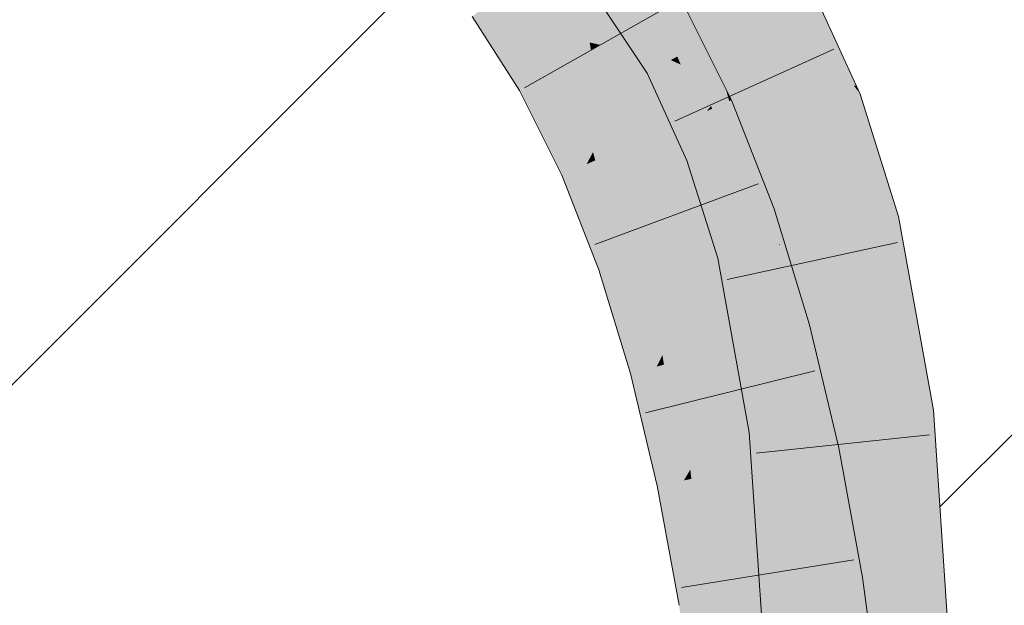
# Model space of a CAD drawing. Extents: x -620 to 300, y 62 to 1107.
# Tile 157 of 256: x 188.384 to 189.711, y 721.503 to 722.291. Entities that reach past the tile are written whole.
import ezdxf
from ezdxf.lldxf.tags import DXFTag

# ---------------------------------------------------------------- set-up
doc = ezdxf.new("R2010")
doc.units = 0
doc.layers.get('0').update_dxf_attribs({"lineweight": 35})
for name, color, linetype, lineweight, true_color in [('E_Detail_Beschriftung', 7, 'Continuous', 13, 0x009900), ('E_Detail_Wandschraffur', 7, 'Continuous', 5, 0xc0c0c0), ('E_Leerrohr 25-A06G9G0X8I', 7, 'Continuous', 9, 0xff8000), ('E_Leerrohr 25-Shading', 7, 'Continuous', 9, 0xff8000)]:
    doc.layers.add(name, color=color, linetype=linetype, lineweight=lineweight, true_color=true_color)
doc.styles.get("Standard").update_dxf_attribs({"font": 'ARIALN.TTF'})
tags = doc.linetypes.add('fein_strichliert', pattern=[4, 1, -2, 1]).pattern_tags.tags
tags[8:9] = [DXFTag(74, 4), DXFTag(75, 0), DXFTag(340, '0'), DXFTag(46, 0.0), DXFTag(50, 0.0), DXFTag(44, 0.0), DXFTag(45, 0.0)]
tags[6:7] = [DXFTag(74, 4), DXFTag(75, 0), DXFTag(340, '0'), DXFTag(46, 0.0), DXFTag(50, 0.0), DXFTag(44, 0.0), DXFTag(45, 0.0)]
tags[4:5] = [DXFTag(74, 4), DXFTag(75, 0), DXFTag(340, '0'), DXFTag(46, 0.0), DXFTag(50, 0.0), DXFTag(44, 0.0), DXFTag(45, 0.0)]

# ---------------------------------------------------------------- blocks, each defined once
blk = doc.blocks.new('Shading-A06G9FMP8I', base_point=(188.1987, 722.6844))
at = {"layer": 'E_Leerrohr 25-Shading', "color": 31, "true_color": 0xfabd7f}
for points in [[(189.3387, 722.2794), (189.416, 722.3221), (189.2616, 722.3961), (189.3321, 722.4495)], [(189.1665, 722.421), (189.095, 722.369), (189.2435, 722.3005), (189.1665, 722.257)], [(189.2892, 722.252), (189.3387, 722.2794), (189.2353, 722.3762), (189.2616, 722.3961)], [(189.2353, 722.3762), (189.2214, 722.3657), (189.2892, 722.252), (189.278, 722.2458)], [(189.0442, 722.2845), (189.095, 722.369), (189.0338, 722.3244)], [(189.0442, 722.2845), (189.152, 722.2603), (189.095, 722.369), (189.1476, 722.2867)], [(189.278, 722.2458), (189.2214, 722.3657), (189.2701, 722.2414), (189.2101, 722.3571)], [(189.2701, 722.2414), (189.2101, 722.3571), (189.2668, 722.2396), (189.2024, 722.3513)], [(189.2613, 722.2366), (189.2613, 722.2366), (189.1911, 722.3428), (189.2509, 722.2612)], [(189.1911, 722.3428), (189.2509, 722.2612), (189.2347, 722.2952), (189.2418, 722.283)], [(189.0338, 722.3244), (189.0235, 722.317), (189.0442, 722.2845)], [(189.3387, 722.2794), (189.3836, 722.1815), (189.416, 722.3221), (189.4738, 722.1964)], [(189.2435, 722.3005), (189.1665, 722.257), (189.3096, 722.1678), (189.2287, 722.1321)], [(189.0895, 722.2136), (189.1538, 722.2498), (189.0442, 722.2845), (189.152, 722.2603)], [(189.152, 722.2603), (189.1665, 722.257), (189.1476, 722.2867)], [(189.2509, 722.2612), (189.2668, 722.2396), (189.2418, 722.283)], [(189.3387, 722.2794), (189.2892, 722.252), (189.3836, 722.1815), (189.3006, 722.2189)], [(189.1538, 722.2498), (189.1665, 722.257), (189.152, 722.2603)], [(189.1737, 722.145), (189.1987, 722.1923), (189.1538, 722.2498), (189.1665, 722.257)], [(189.2613, 722.2366), (189.2668, 722.2396), (189.2509, 722.2612)], [(189.1566, 722.1127), (189.1737, 722.145), (189.1241, 722.2331), (189.1538, 722.2498)], [(189.2747, 722.2305), (189.2701, 722.2414), (189.2701, 722.2326), (189.2668, 722.2396)], [(189.2856, 722.2256), (189.278, 722.2458), (189.2747, 722.2305), (189.2701, 722.2414)], [(189.3006, 722.2189), (189.2892, 722.252), (189.2856, 722.2256), (189.278, 722.2458)], [(189.0895, 722.2136), (189.1479, 722.0964), (189.1241, 722.2331), (189.1566, 722.1127)], [(189.2668, 722.2396), (189.2613, 722.2366), (189.2701, 722.2326)], [(189.3172, 722.1146), (189.3087, 722.1445), (189.2613, 722.2366)], [(189.2613, 722.2366), (189.3087, 722.1445), (189.3027, 722.1646), (189.3035, 722.1627)], [(189.2613, 722.2366), (189.3027, 722.1646), (189.2701, 722.2326)], [(189.3027, 722.1646), (189.2747, 722.2305), (189.2701, 722.2326)], [(189.3266, 722.1182), (189.2856, 722.2256), (189.323, 722.1168), (189.2747, 722.2305)], [(189.3343, 722.1212), (189.3006, 722.2189), (189.3266, 722.1182), (189.2856, 722.2256)], [(189.3836, 722.1815), (189.3006, 722.2189), (189.3901, 722.1425), (189.3343, 722.1212)], [(189.2074, 722.1227), (189.1987, 722.1923), (189.1802, 722.1107), (189.1737, 722.145)], [(189.2287, 722.1321), (189.1987, 722.1923), (189.2074, 722.1227)], [(189.3836, 722.1815), (189.3998, 722.1462), (189.4738, 722.1964), (189.4824, 722.1777)], [(189.3901, 722.1425), (189.3998, 722.1462), (189.3836, 722.1815)], [(189.4463, 721.9979), (189.5324, 722.0178), (189.3998, 722.1462), (189.4824, 722.1777)], [(189.3096, 722.1678), (189.2287, 722.1321), (189.3658, 722.0242), (189.2823, 721.9952)], [(189.3087, 722.1445), (189.323, 722.1168), (189.3035, 722.1627)], [(189.1802, 722.1107), (189.1737, 722.145), (189.1596, 722.1016), (189.1566, 722.1127)], [(189.3172, 722.1146), (189.323, 722.1168), (189.3087, 722.1445)], [(189.3901, 722.1425), (189.3343, 722.1212), (189.406, 721.9886), (189.373, 721.9811)], [(189.3992, 722.1459), (189.3901, 722.1425), (189.4082, 721.9891), (189.4035, 722.0129)], [(189.426, 721.9933), (189.4463, 721.9979), (189.3992, 722.1459), (189.3998, 722.1462)], [(189.3992, 722.1459), (189.4082, 721.9891), (189.426, 721.9933)], [(189.2066, 721.9838), (189.2223, 722.0187), (189.1802, 722.1107), (189.2074, 722.1227)], [(189.2223, 722.0187), (189.2494, 722.0792), (189.2074, 722.1227), (189.2287, 722.1321)], [(189.373, 721.9811), (189.3343, 722.1212), (189.3694, 721.9802), (189.3266, 722.1182)], [(189.1566, 722.1127), (189.1479, 722.0964), (189.1596, 722.1016)], [(189.1802, 722.1107), (189.1596, 722.1016), (189.2066, 721.9838), (189.1988, 721.9662)], [(189.3172, 722.1146), (189.3535, 722.0211), (189.323, 722.1168), (189.351, 722.037)], [(189.3601, 721.9781), (189.3535, 722.0211), (189.3172, 722.1146)], [(189.3568, 722.0209), (189.3266, 722.1182), (189.323, 722.1168)], [(189.1596, 722.1016), (189.1479, 722.0964), (189.1988, 721.9662)], [(189.2569, 721.9864), (189.2494, 722.0792), (189.2283, 721.9765), (189.2223, 722.0187)], [(189.2823, 721.9952), (189.2494, 722.0792), (189.2569, 721.9864)], [(189.3535, 722.0211), (189.3694, 721.9802), (189.351, 722.037), (189.3568, 722.0209)], [(189.2283, 721.9765), (189.2223, 722.0187), (189.2095, 721.97), (189.2066, 721.9838)], [(189.3658, 722.0242), (189.2823, 721.9952), (189.4129, 721.8704), (189.3276, 721.8472)], [(189.3601, 721.9781), (189.3694, 721.9802), (189.3535, 722.0211)], [(189.4911, 721.7502), (189.5788, 721.7608), (189.4463, 721.9979), (189.5324, 722.0178)], [(189.4035, 722.0129), (189.406, 721.9886), (189.4082, 721.9891)], [(189.2676, 721.8744), (189.2997, 721.9384), (189.2569, 721.9864), (189.2823, 721.9952)], [(189.406, 721.9886), (189.373, 721.9811), (189.4143, 721.7839)], [(189.4082, 721.9891), (189.406, 721.9886), (189.4083, 721.9881)], [(189.4404, 721.744), (189.4083, 721.9881), (189.4112, 721.861), (189.406, 721.9886)], [(189.4271, 721.9835), (189.426, 721.9933), (189.4083, 721.9881), (189.4082, 721.9891)], [(189.4537, 721.7457), (189.4271, 721.9835), (189.4404, 721.744), (189.4083, 721.9881)], [(189.4463, 721.9979), (189.426, 721.9933), (189.4499, 721.9778), (189.4271, 721.9835)], [(189.2066, 721.9838), (189.1988, 721.9662), (189.2095, 721.97)], [(189.2283, 721.9765), (189.2095, 721.97), (189.2501, 721.8395), (189.2423, 721.824)], [(189.2501, 721.8395), (189.2676, 721.8744), (189.2283, 721.9765), (189.2569, 721.9864)], [(189.3601, 721.9781), (189.3838, 721.9207), (189.3694, 721.9802)], [(189.4002, 721.8084), (189.3601, 721.9781), (189.4032, 721.7401)], [(189.3601, 721.9781), (189.4002, 721.8084), (189.3838, 721.9207), (189.3989, 721.8366)], [(189.3838, 721.9207), (189.373, 721.9811), (189.3694, 721.9802)], [(189.3971, 721.8658), (189.373, 721.9811), (189.3838, 721.9207)], [(189.4499, 721.9778), (189.4271, 721.9835), (189.4714, 721.7478), (189.4537, 721.7457)], [(189.4714, 721.7478), (189.4911, 721.7502), (189.4499, 721.9778)], [(189.2095, 721.97), (189.1988, 721.9662), (189.2423, 721.824)], [(189.3034, 721.8406), (189.2997, 721.9384), (189.2717, 721.832), (189.2676, 721.8744)], [(189.3276, 721.8472), (189.2997, 721.9384), (189.3034, 721.8406)], [(189.3977, 721.863), (189.3971, 721.8658), (189.3989, 721.8366), (189.3838, 721.9207)], [(189.2717, 721.832), (189.2676, 721.8744), (189.2521, 721.8267), (189.2501, 721.8395)], [(189.4333, 721.7852), (189.4129, 721.8704), (189.3439, 721.7791), (189.3276, 721.8472)], [(189.416, 721.7411), (189.4143, 721.7839), (189.3989, 721.8366), (189.3977, 721.863)], [(189.4296, 721.7427), (189.4112, 721.861), (189.4242, 721.7421), (189.4137, 721.7996)], [(189.4404, 721.744), (189.4112, 721.861), (189.4296, 721.7427)], [(189.3069, 721.7722), (189.3276, 721.8472), (189.3034, 721.8406)], [(189.3276, 721.8472), (189.3069, 721.7722), (189.3408, 721.774), (189.3095, 721.7217)], [(189.3276, 721.8472), (189.3408, 721.774), (189.3407, 721.7923)], [(189.2501, 721.8395), (189.2423, 721.824), (189.2521, 721.8267)], [(189.2863, 721.6976), (189.2717, 721.832), (189.2789, 721.6708), (189.2521, 721.8267)], [(189.3034, 721.8406), (189.2717, 721.832), (189.3069, 721.7722), (189.2863, 721.6976)], [(189.4002, 721.8084), (189.416, 721.7411), (189.3989, 721.8366)], [(189.2521, 721.8267), (189.2423, 721.824), (189.2789, 721.6708)], [(189.4033, 721.7396), (189.416, 721.7411), (189.4032, 721.7401), (189.4002, 721.8084)], [(189.3408, 721.774), (189.3439, 721.7791), (189.3407, 721.7923)], [(189.4242, 721.7421), (189.4137, 721.7996), (189.4231, 721.7419), (189.4143, 721.7839)], [(189.3503, 721.6858), (189.3439, 721.7791), (189.3413, 721.684), (189.3408, 721.774)], [(189.4519, 721.7072), (189.4333, 721.7852), (189.3654, 721.689), (189.3439, 721.7791)], [(189.3654, 721.689), (189.3439, 721.7791), (189.3503, 721.6858)], [(189.4143, 721.7839), (189.416, 721.7411), (189.4231, 721.7419)], [(189.3095, 721.7217), (189.3069, 721.7722), (189.2876, 721.6854), (189.2863, 721.6976)], [(189.3413, 721.684), (189.3408, 721.774), (189.3117, 721.6777), (189.3095, 721.7217)], [(189.4728, 721.7115), (189.4911, 721.7502), (189.4714, 721.7478)], [(189.4911, 721.7502), (189.4728, 721.7115), (189.5095, 721.4758), (189.4816, 721.4761)], [(189.5095, 721.4758), (189.5979, 721.4751), (189.4911, 721.7502), (189.5788, 721.7608)], [(189.4033, 721.7396), (189.4137, 721.5863), (189.416, 721.7411)], [(189.4336, 721.6668), (189.4242, 721.7421), (189.4137, 721.5863), (189.416, 721.7411)], [(189.4397, 721.6413), (189.4296, 721.7427), (189.4374, 721.6365), (189.4242, 721.7421)], [(189.4469, 721.6567), (189.4404, 721.744), (189.4397, 721.6413), (189.4296, 721.7427)], [(189.4575, 721.679), (189.4537, 721.7457), (189.4469, 721.6567), (189.4404, 721.744)], [(189.4714, 721.7478), (189.4537, 721.7457), (189.4728, 721.7115), (189.4575, 721.679)], [(189.3117, 721.6777), (189.3095, 721.7217), (189.289, 721.6729), (189.2876, 721.6854)], [(189.4816, 721.4761), (189.4728, 721.7115), (189.4688, 721.4762), (189.4575, 721.679)], [(189.2863, 721.6976), (189.2789, 721.6708), (189.2876, 721.6854)], [(189.4519, 721.7072), (189.3654, 721.689), (189.4835, 721.5349), (189.3961, 721.5215)], [(189.2876, 721.6854), (189.2789, 721.6708), (189.289, 721.6729)], [(189.344, 721.5135), (189.3413, 721.684), (189.3221, 721.5103), (189.3117, 721.6777)], [(189.3573, 721.5156), (189.3503, 721.6858), (189.344, 721.5135), (189.3413, 721.684)], [(189.3573, 721.5156), (189.3654, 721.689), (189.3503, 721.6858)], [(189.3573, 721.5156), (189.3768, 721.5186), (189.3654, 721.689), (189.3794, 721.6125)], [(189.289, 721.6729), (189.2789, 721.6708), (189.3087, 721.5082)], [(189.3221, 721.5103), (189.3117, 721.6777), (189.3087, 721.5082), (189.289, 721.6729)], [(189.4688, 721.4762), (189.4575, 721.679), (189.4604, 721.4763), (189.4469, 721.6567)], [(189.4336, 721.6668), (189.4137, 721.5863), (189.4306, 721.6222)], [(189.4374, 721.6365), (189.4336, 721.6668), (189.4306, 721.6222)], [(189.4604, 721.4763), (189.4469, 721.6567), (189.456, 721.4763), (189.4397, 721.6413)], [(189.4262, 721.5538), (189.456, 721.4763), (189.4374, 721.6365), (189.4507, 721.53)], [(189.4262, 721.5538), (189.4374, 721.6365), (189.4306, 721.6222)], [(189.4507, 721.53), (189.4397, 721.6413), (189.4374, 721.6365)], [(189.4137, 721.5863), (189.4262, 721.5538), (189.4306, 721.6222)], [(189.3768, 721.5186), (189.3961, 721.5215), (189.3794, 721.6125)], [(189.4211, 721.4766), (189.4262, 721.5538), (189.4137, 721.5863)], [(189.4211, 721.4766), (189.456, 721.4763), (189.4262, 721.5538)], [(189.4835, 721.5349), (189.3961, 721.5215), (189.5148, 721.2946), (189.4269, 721.2853)], [(189.3503, 721.2772), (189.344, 721.5135), (189.339, 721.2761), (189.3221, 721.5103)], [(189.3611, 721.2784), (189.3573, 721.5156), (189.3503, 721.2772), (189.344, 721.5135)], [(189.3611, 721.2784), (189.3725, 721.2796), (189.3573, 721.5156), (189.3768, 721.5186)], [(189.3725, 721.2796), (189.4269, 721.2853), (189.3768, 721.5186), (189.3961, 721.5215)], [(189.3221, 721.5103), (189.3087, 721.5082), (189.339, 721.2761)]]:
    blk.add_solid(points, dxfattribs=at)
at = {"layer": 'E_Leerrohr 25-Shading', "color": 43, "true_color": 0xd7ab7f}
for points in [[(189.2325, 722.2206), (189.2613, 722.2366), (189.1738, 722.3297), (189.1911, 722.3428)], [(189.4354, 722.3328), (189.416, 722.3221), (189.4903, 722.2251)], [(189.5112, 722.2025), (189.448, 722.3398), (189.4903, 722.2251), (189.4354, 722.3328)], [(189.162, 722.3207), (189.2292, 722.2189), (189.1738, 722.3297), (189.2325, 722.2206)], [(189.4738, 722.1964), (189.5025, 722.201), (189.416, 722.3221), (189.4903, 722.2251)], [(189.0442, 722.2845), (189.0235, 722.317), (189.0576, 722.1956), (188.9939, 722.2955)], [(189.285, 722.217), (189.2692, 722.315), (189.2499, 722.3041)], [(189.3157, 722.1749), (189.3356, 722.1975), (189.2692, 722.315), (189.2753, 722.3185)], [(189.285, 722.217), (189.3096, 722.1678), (189.2692, 722.315), (189.3157, 722.1749)], [(189.2435, 722.3005), (189.285, 722.217), (189.2499, 722.3041)], [(189.0831, 722.2099), (189.0442, 722.2845), (189.0663, 722.2004), (189.0442, 722.2844)], [(189.0868, 722.212), (189.0895, 722.2136), (189.0516, 722.2704), (189.0442, 722.2845)], [(189.0442, 722.2844), (189.0576, 722.1956), (189.0663, 722.2004)], [(189.0831, 722.2099), (189.0868, 722.212), (189.0516, 722.2704)], [(189.2516, 722.1702), (189.2613, 722.2366), (189.2325, 722.2206)], [(189.2516, 722.1702), (189.2831, 722.1015), (189.2613, 722.2366), (189.3172, 722.1146)], [(189.0868, 722.212), (189.1394, 722.0927), (189.0895, 722.2136), (189.1453, 722.0952)], [(189.1453, 722.0952), (189.1479, 722.0964), (189.0895, 722.2136)], [(189.2292, 722.2189), (189.2516, 722.1702), (189.2325, 722.2206)], [(189.5025, 722.201), (189.508, 722.202), (189.4903, 722.2251)], [(189.5112, 722.2025), (189.4903, 722.2251), (189.508, 722.202)], [(189.0663, 722.2004), (189.0576, 722.1956), (189.0741, 722.1625)], [(189.1324, 722.0895), (189.0831, 722.2099), (189.0741, 722.1625), (189.0663, 722.2004)], [(189.1324, 722.0895), (189.1394, 722.0927), (189.0831, 722.2099), (189.0868, 722.212)], [(189.5166, 722.1909), (189.508, 722.202), (189.4843, 722.1785), (189.4738, 722.1964)], [(189.508, 722.202), (189.5166, 722.1909), (189.5112, 722.2025)], [(189.34, 722.1813), (189.3356, 722.1975), (189.317, 722.1711), (189.3157, 722.1749)], [(189.343, 722.1827), (189.3356, 722.1975), (189.34, 722.1813)], [(189.4738, 722.1964), (189.4824, 722.1777), (189.4843, 722.1785)], [(189.5475, 722.0213), (189.5681, 722.026), (189.4843, 722.1785), (189.5166, 722.1909)], [(189.3157, 722.1749), (189.3096, 722.1678), (189.317, 722.1711)], [(189.3745, 722.0272), (189.34, 722.1813), (189.3398, 722.0906), (189.317, 722.1711)], [(189.4003, 722.0362), (189.343, 722.1827), (189.3745, 722.0272), (189.34, 722.1813)], [(189.4843, 722.1785), (189.4824, 722.1777), (189.5404, 722.0197), (189.486, 722.166)], [(189.4843, 722.1785), (189.5404, 722.0197), (189.5475, 722.0213)], [(189.1324, 722.0895), (189.0741, 722.1625), (189.1144, 722.0815)], [(189.317, 722.1711), (189.3096, 722.1678), (189.3398, 722.0906)], [(189.486, 722.166), (189.5324, 722.0178), (189.5404, 722.0197)], [(189.3245, 721.9698), (189.3601, 721.9781), (189.2831, 722.1015), (189.3172, 722.1146)], [(189.1394, 722.0927), (189.1816, 721.9603), (189.1453, 722.0952), (189.1908, 721.9634)], [(189.1453, 722.0952), (189.1908, 721.9634), (189.1479, 722.0964), (189.1963, 721.9654)], [(189.1963, 721.9654), (189.1988, 721.9662), (189.1479, 722.0964)], [(189.1324, 722.0895), (189.1144, 722.0815), (189.1747, 721.9579), (189.1642, 721.9542)], [(189.1747, 721.9579), (189.1816, 721.9603), (189.1324, 722.0895), (189.1394, 722.0927)], [(189.3745, 722.0272), (189.3398, 722.0906), (189.3658, 722.0242)], [(189.4129, 721.8704), (189.4074, 722.0132), (189.3745, 722.0272), (189.4003, 722.0362)], [(189.3745, 722.0272), (189.3658, 722.0242), (189.3891, 721.948)], [(189.4129, 721.8704), (189.3745, 722.0272), (189.3891, 721.948)], [(189.5868, 721.7618), (189.567, 721.8925), (189.5324, 722.0178), (189.5404, 722.0197)], [(189.5868, 721.7618), (189.5324, 722.0178), (189.5382, 721.9855)], [(189.567, 721.8925), (189.5475, 722.0213), (189.5404, 722.0197)], [(189.6089, 721.7645), (189.6151, 721.7652), (189.5475, 722.0213), (189.5681, 722.026)], [(189.5942, 721.7627), (189.5475, 722.0213), (189.567, 721.8925)], [(189.5942, 721.7627), (189.5998, 721.7634), (189.5475, 722.0213), (189.5499, 722.0117)], [(189.4483, 721.8799), (189.4074, 722.0132), (189.4253, 721.8737)], [(189.4074, 722.0132), (189.4129, 721.8704), (189.4253, 721.8737)], [(189.5499, 722.0117), (189.5998, 721.7634), (189.5852, 721.8638), (189.6043, 721.7639)], [(189.367, 721.7352), (189.4033, 721.7396), (189.3245, 721.9698), (189.3601, 721.9781)], [(189.5382, 721.9855), (189.5788, 721.7608), (189.5868, 721.7618)], [(189.1816, 721.9603), (189.2137, 721.8163), (189.1908, 721.9634), (189.2263, 721.8197)], [(189.2263, 721.8197), (189.2423, 721.824), (189.1908, 721.9634), (189.1988, 721.9662)], [(189.1747, 721.9579), (189.1642, 721.9542), (189.2105, 721.8154), (189.207, 721.8145)], [(189.2105, 721.8154), (189.2137, 721.8163), (189.1747, 721.9579), (189.1816, 721.9603)], [(189.567, 721.8925), (189.5868, 721.7618), (189.5942, 721.7627)], [(189.4129, 721.8704), (189.4333, 721.7852), (189.4253, 721.8737), (189.4338, 721.7852)], [(189.4338, 721.7852), (189.4703, 721.7877), (189.4253, 721.8737), (189.4483, 721.8799)], [(189.5852, 721.8638), (189.6043, 721.7639), (189.5987, 721.8073), (189.6065, 721.7642)], [(189.2137, 721.8163), (189.2105, 721.8154), (189.2234, 721.7495)], [(189.2272, 721.7297), (189.2789, 721.6708), (189.2137, 721.8163), (189.2423, 721.824)], [(189.2272, 721.7297), (189.2137, 721.8163), (189.2234, 721.7495)], [(189.2105, 721.8154), (189.207, 721.8145), (189.2272, 721.7297)], [(189.5987, 721.8073), (189.6065, 721.7642), (189.6013, 721.7964), (189.6067, 721.7642)], [(189.6067, 721.7642), (189.6089, 721.7645), (189.6013, 721.7964)], [(189.4703, 721.7877), (189.4333, 721.7852), (189.4722, 721.7796), (189.4749, 721.7313)], [(189.4572, 721.7083), (189.4759, 721.7122), (189.4333, 721.7852), (189.4749, 721.7313)], [(189.4333, 721.7852), (189.4519, 721.7072), (189.4572, 721.7083)], [(189.4749, 721.7313), (189.4877, 721.7147), (189.4722, 721.7796)], [(189.5942, 721.7627), (189.5868, 721.7618), (189.5999, 721.6826), (189.5902, 721.7185)], [(189.5999, 721.6826), (189.6064, 721.6583), (189.5942, 721.7627), (189.5998, 721.7634)], [(189.5998, 721.7634), (189.6064, 721.6583), (189.6043, 721.7639), (189.6108, 721.6422)], [(189.6043, 721.7639), (189.6108, 721.6422), (189.6065, 721.7642), (189.6119, 721.6381)], [(189.6119, 721.6381), (189.6275, 721.5803), (189.6065, 721.7642), (189.6089, 721.7645)], [(189.6089, 721.7645), (189.6203, 721.6515), (189.6151, 721.7652), (189.6227, 721.6515)], [(189.5868, 721.7618), (189.5788, 721.7608), (189.5902, 721.7185)], [(189.5902, 721.7185), (189.5788, 721.7608), (189.6095, 721.475), (189.5979, 721.4751)], [(189.367, 721.7352), (189.4137, 721.5863), (189.4033, 721.7396)], [(189.2789, 721.6708), (189.2272, 721.7297), (189.2431, 721.6633)], [(189.4137, 721.5863), (189.367, 721.7352), (189.412, 721.4767), (189.3845, 721.4769)], [(189.4759, 721.7122), (189.4877, 721.7147), (189.4749, 721.7313)], [(189.4986, 721.5371), (189.4877, 721.7147), (189.4572, 721.7083)], [(189.4986, 721.5371), (189.503, 721.5378), (189.4877, 721.7147), (189.5018, 721.6381)], [(189.5999, 721.6826), (189.5902, 721.7185), (189.6147, 721.4749), (189.6095, 721.475)], [(189.4785, 721.6201), (189.4572, 721.7083), (189.4805, 721.5511), (189.4519, 721.7072)], [(189.2789, 721.6708), (189.2431, 721.6633), (189.3087, 721.5082), (189.2725, 721.5027)], [(189.6147, 721.4749), (189.6181, 721.4749), (189.5999, 721.6826), (189.6064, 721.6583)], [(189.6064, 721.6583), (189.6181, 721.4749), (189.6108, 721.6422), (189.6198, 721.4749)], [(189.6203, 721.6515), (189.6275, 721.5803), (189.6227, 721.6515)], [(189.503, 721.5378), (189.5197, 721.5403), (189.5018, 721.6381)], [(189.6108, 721.6422), (189.6154, 721.5554), (189.6119, 721.6381)], [(189.6154, 721.5554), (189.6275, 721.5803), (189.6119, 721.6381)], [(189.4986, 721.5371), (189.4785, 721.6201), (189.4835, 721.5349), (189.4805, 721.5511)], [(189.4137, 721.5863), (189.412, 721.4767), (189.4185, 721.4766)], [(189.4185, 721.4766), (189.4211, 721.4766), (189.4137, 721.5863)], [(189.6154, 721.5554), (189.6198, 721.4749), (189.6275, 721.5803), (189.6345, 721.4748)], [(189.5026, 721.5146), (189.4986, 721.5371), (189.5011, 721.4), (189.4835, 721.5349)], [(189.5512, 721.2985), (189.5197, 721.5403), (189.5413, 721.2974), (189.4986, 721.5371)], [(189.5413, 721.2974), (189.5026, 721.5146), (189.5148, 721.2946), (189.5011, 721.4)], [(189.3087, 721.5082), (189.2725, 721.5027), (189.339, 721.2761), (189.3026, 721.2722)]]:
    blk.add_solid(points, dxfattribs=at)
blk = doc.blocks.new('Referenz-A06G9G0Z8I')
at = {"layer": 'E_Detail_Wandschraffur', "linetype": 'fein_strichliert', "ltscale": 0.13}
blk.add_line((187.8429, 721.2684), (188.9361, 722.3615), dxfattribs=at)
at = {"layer": 'E_Detail_Wandschraffur', "linetype": 'ByBlock', "ltscale": 0.13}
blk.add_line((189.6238, 721.6351), (190.1078, 722.1191), dxfattribs=at)
at = {"layer": 'E_Leerrohr 25-A06G9G0X8I', "linetype": 'Continuous', "ltscale": 0.13}
for p, q in [((189.5166, 722.1908), (189.448, 722.3398)), ((189.2293, 722.2189), (189.1619, 722.3207)), ((189.0642, 722.1992), (189.2688, 722.3148)), ((189.2753, 722.3185), (189.343, 722.1827)), ((188.9939, 722.2954), (189.0576, 722.1956)), ((189.4808, 722.2514), (189.2667, 722.1545)), ((189.283, 722.1015), (189.2293, 722.2189)), ((189.0576, 722.1956), (189.1144, 722.0816)), ((189.5681, 722.026), (189.5166, 722.1908)), ((189.343, 722.1827), (189.4004, 722.0362)), ((189.3245, 721.9699), (189.283, 722.1015)), ((189.1144, 722.0816), (189.1642, 721.9542)), ((189.1588, 721.9884), (189.3792, 722.07)), ((189.4004, 722.0362), (189.4483, 721.88)), ((189.6151, 721.7652), (189.5681, 722.026)), ((189.5668, 721.9911), (189.3372, 721.9414)), ((189.367, 721.7352), (189.3245, 721.9699)), ((189.1642, 721.9542), (189.207, 721.8145)), ((189.4483, 721.88), (189.4877, 721.7147)), ((189.2272, 721.7617), (189.4553, 721.8185)), ((189.207, 721.8145), (189.2431, 721.6633)), ((189.6345, 721.4748), (189.6151, 721.7652)), ((189.3845, 721.4769), (189.367, 721.7352)), ((189.6099, 721.7323), (189.3763, 721.7074)), ((189.4877, 721.7147), (189.5197, 721.5403)), ((189.2431, 721.6633), (189.2725, 721.5027)), ((189.2757, 721.5267), (189.5077, 721.564)), ((189.5197, 721.5403), (189.5512, 721.2985))]:
    blk.add_line(p, q, dxfattribs=at)
at = {"layer": 'E_Detail_Beschriftung', "linetype": 'Continuous', "ltscale": 0.13, "insert": (181.9142, 722.2088), "char_height": 1.4, "attachment_point": 1}
blk.add_mtext('{\\fArial Narrow;Endtülle}', dxfattribs=at)

msp = doc.modelspace()

# ---------------------------------------------------------------- block references
at = {"color": 8, "lineweight": 25, "ltscale": 0.25, "true_color": 0x808080}
msp.add_blockref('Referenz-A06G9G0Z8I', (0, 0), dxfattribs=at)
msp.add_blockref('Shading-A06G9FMP8I', (188.1987, 722.6844))

doc.saveas('drawing.dxf')
